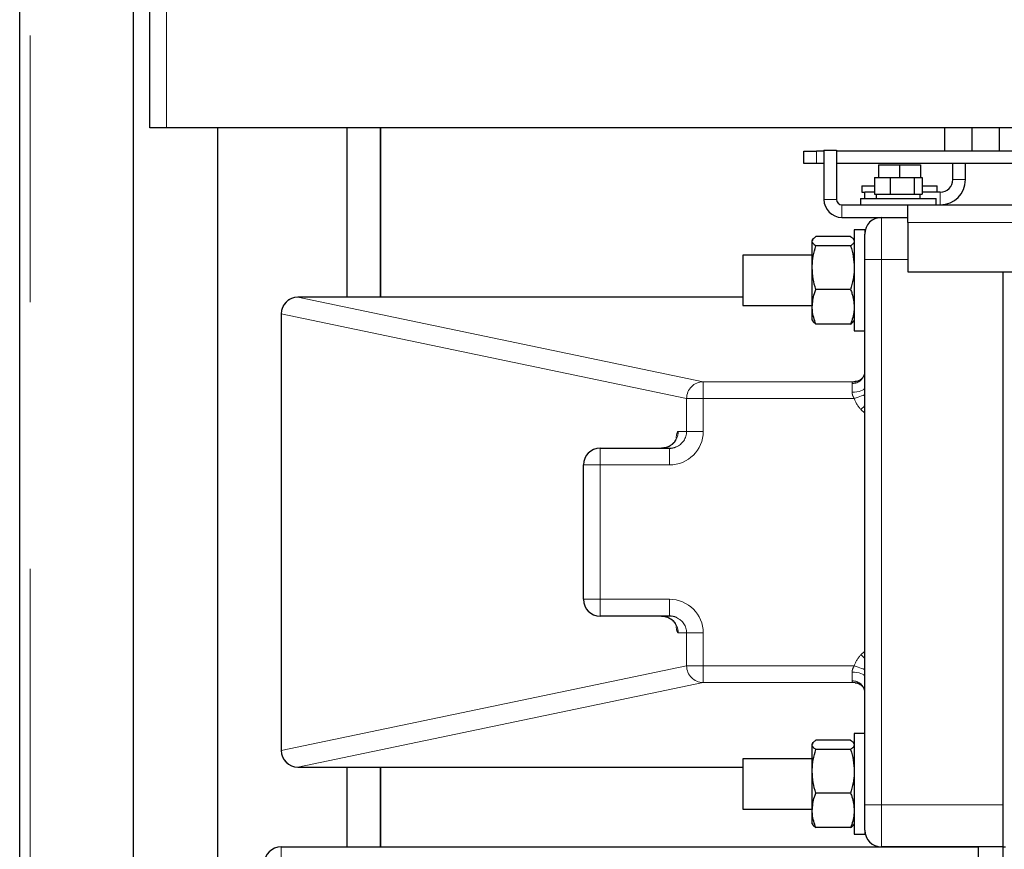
# Model space of a CAD drawing. Header units: millimetres. Extents: x 20 to 263, y 82 to 179.
# Tile 29 of 76: x 101.82 to 106.51, y 98.61 to 102.57. Entities that reach past the tile are written whole.
import ezdxf

# ---------------------------------------------------------------- set-up
doc = ezdxf.new("R2010")
doc.units = ezdxf.units.MM
doc.linetypes.add('PHANTOM', pattern=[12.7, 6.35, -1.27, 1.27, -1.27, 1.27, -1.27])

msp = doc.modelspace()

# ---------------------------------------------------------------- linework, layer by layer
at = {"color": 7, "linetype": 'Continuous', "lineweight": 25}
for p, q in [((101.8186, 85.4636), (101.8186, 112.6636)), ((102.3586, 112.1595), (102.3586, 85.4636)), ((102.4386, 102.0506), (102.4386, 111.9106)), ((102.5186, 102.0506), (102.4386, 102.0506)), ((107.4286, 102.0506), (102.5186, 102.0506)), ((102.7624, 98.5191), (102.7624, 102.0506)), ((103.3786, 101.2436), (103.3786, 102.0506)), ((103.5356, 102.0506), (103.5356, 101.2436)), ((103.5386, 101.2436), (103.5386, 102.0506)), ((106.2234, 102.0506), (106.2234, 101.9398)), ((106.3534, 102.0506), (106.3534, 101.9398)), ((106.4834, 102.0506), (106.4834, 101.9398)), ((105.5534, 101.8798), (105.5534, 101.9398)), ((105.5534, 101.9398), (105.6134, 101.9398)), ((105.6496, 101.9398), (105.6134, 101.9398)), ((105.6496, 101.9436), (105.6496, 101.7086)), ((105.6496, 101.9436), (105.7096, 101.9436)), ((105.7096, 101.9436), (105.7096, 101.7086)), ((106.6136, 101.9398), (105.7096, 101.9398)), ((105.6134, 101.8798), (105.5534, 101.8798)), ((105.6496, 101.8798), (105.6134, 101.8798)), ((106.6136, 101.8798), (105.7096, 101.8798)), ((105.9096, 101.8736), (105.9096, 101.8136)), ((105.9096, 101.8736), (106.0096, 101.8736)), ((106.0096, 101.8736), (106.0096, 101.8136)), ((106.0096, 101.8736), (106.1096, 101.8736)), ((106.1096, 101.8736), (106.1096, 101.8136)), ((106.2636, 101.8036), (106.2636, 101.8798)), ((106.3236, 101.8036), (106.3236, 101.8798)), ((105.8296, 101.7736), (105.8296, 101.7436)), ((105.8296, 101.7736), (105.8901, 101.7736)), ((105.8901, 101.8136), (105.8901, 101.7336)), ((105.8901, 101.8136), (105.9653, 101.8136)), ((105.9653, 101.8136), (105.9653, 101.7336)), ((105.9653, 101.8136), (106.0788, 101.8136)), ((106.0788, 101.8136), (106.0788, 101.7336)), ((106.0788, 101.8136), (106.1171, 101.8136)), ((106.1171, 101.8136), (106.1171, 101.7336)), ((106.1171, 101.7736), (106.1896, 101.7736)), ((106.1896, 101.7436), (106.1896, 101.7736)), ((105.8296, 101.7436), (105.8436, 101.7436)), ((105.8436, 101.7136), (105.8436, 101.7436)), ((105.8901, 101.7436), (105.8436, 101.7436)), ((105.8901, 101.7336), (105.9069, 101.7336)), ((105.8986, 101.7336), (105.8986, 101.7136)), ((105.9069, 101.7336), (105.9485, 101.7336)), ((105.9485, 101.7336), (105.9653, 101.7336)), ((105.9653, 101.7336), (105.9906, 101.7336)), ((105.9906, 101.7336), (106.0535, 101.7336)), ((106.0535, 101.7336), (106.0788, 101.7336)), ((106.0788, 101.7336), (106.0873, 101.7336)), ((106.0873, 101.7336), (106.1086, 101.7336)), ((106.1086, 101.7136), (106.1086, 101.7336)), ((106.1086, 101.7336), (106.1171, 101.7336)), ((106.2036, 101.7436), (106.1171, 101.7436)), ((105.7346, 101.6836), (106.0496, 101.6836)), ((105.8236, 101.7136), (105.8236, 101.6836)), ((105.8236, 101.7136), (106.1836, 101.7136)), ((106.0496, 101.6836), (124.9776, 101.6836)), ((106.0496, 101.5986), (106.0496, 101.6836)), ((106.1836, 101.6836), (106.1836, 101.7136)), ((105.7346, 101.6236), (106.0496, 101.6236)), ((106.0496, 101.5986), (106.0496, 101.3636)), ((105.8436, 101.5636), (105.7936, 101.5636)), ((105.7936, 101.5636), (105.7936, 101.0836)), ((105.8436, 101.5636), (105.8436, 101.5436)), ((105.8436, 101.4236), (105.8436, 101.5436)), ((105.5961, 101.518), (105.5936, 101.5136)), ((105.5936, 101.5097), (105.5936, 101.5136)), ((105.5936, 101.3836), (105.5936, 101.5097)), ((105.7767, 101.5318), (105.6106, 101.5318)), ((105.7936, 101.5136), (105.7911, 101.518)), ((105.7767, 101.4876), (105.6106, 101.4876)), ((105.5936, 101.4436), (105.2636, 101.4436)), ((105.2636, 101.4436), (105.2636, 101.2045)), ((105.8436, 98.8236), (105.8436, 101.4236)), ((105.5936, 101.1974), (105.5936, 101.3836)), ((106.0496, 101.3636), (124.7144, 101.3636)), ((106.5036, 98.6236), (106.5036, 101.3636)), ((105.7767, 101.2795), (105.6106, 101.2795)), ((105.2636, 101.2436), (103.1441, 101.2436)), ((103.1441, 101.2436), (103.1441, 101.2436)), ((103.0641, 101.1636), (103.0641, 99.0836)), ((105.2636, 101.2045), (105.2636, 101.2036)), ((105.2636, 101.2036), (105.5936, 101.2036)), ((105.5936, 101.1336), (105.5936, 101.1974)), ((105.5936, 101.1336), (105.5961, 101.1292)), ((105.7911, 101.1292), (105.7936, 101.1336)), ((105.7767, 101.1154), (105.6106, 101.1154)), ((105.7936, 101.0836), (105.8436, 101.0836)), ((105.7986, 100.8407), (105.7923, 100.8404)), ((105.7981, 100.8406), (105.8023, 100.841)), ((104.5836, 100.5236), (104.9138, 100.5236)), ((104.5036, 99.8036), (104.5036, 100.4436)), ((104.9138, 99.7236), (104.5836, 99.7236)), ((105.8436, 99.1636), (105.7936, 99.1636)), ((105.7936, 99.1636), (105.7936, 98.6836)), ((105.5961, 99.118), (105.5936, 99.1136)), ((105.5936, 99.1097), (105.5936, 99.1136)), ((105.5936, 98.9836), (105.5936, 99.1097)), ((105.7767, 99.1318), (105.6106, 99.1318)), ((105.7936, 99.1136), (105.7911, 99.118)), ((105.7767, 99.0876), (105.6106, 99.0876)), ((105.5936, 99.0436), (105.2636, 99.0436)), ((105.2636, 99.0436), (105.2636, 98.8045)), ((103.1441, 99.0036), (105.2636, 99.0036)), ((103.1441, 99.0036), (103.1441, 99.0036)), ((103.3786, 98.6236), (103.3786, 99.0036)), ((103.5356, 99.0036), (103.5356, 98.6236)), ((103.5386, 98.6236), (103.5386, 99.0036)), ((105.5936, 98.7974), (105.5936, 98.9836)), ((105.7767, 98.8795), (105.6106, 98.8795)), ((105.8436, 98.7036), (105.8436, 98.8236)), ((105.2636, 98.8045), (105.2636, 98.8036)), ((105.2636, 98.8036), (105.5936, 98.8036)), ((105.5936, 98.7336), (105.5936, 98.7974)), ((105.5936, 98.7336), (105.5961, 98.7293)), ((105.7911, 98.7292), (105.7936, 98.7336)), ((105.7767, 98.7154), (105.6106, 98.7154)), ((105.7936, 98.6836), (105.8436, 98.6836)), ((105.8436, 98.7036), (105.8436, 98.6836)), ((103.0636, 98.6236), (106.3836, 98.6236)), ((106.5036, 98.6236), (105.9236, 98.6236)), ((106.3836, 98.6236), (106.3836, 98.5436)), ((106.5036, 98.6236), (106.5136, 98.6236)), ((106.5036, 95.6236), (106.5036, 98.6236))]:
    msp.add_line(p, q, dxfattribs=at)
at = {"color": 8, "linetype": 'PHANTOM', "lineweight": 18}
for p, q in [((101.8686, 112.6495), (101.8686, 85.4636)), ((102.5186, 102.0506), (102.5186, 111.8906)), ((105.6134, 101.9398), (105.6134, 101.8798)), ((106.3236, 101.8036), (106.2636, 101.8036)), ((106.2036, 101.6836), (106.2036, 101.7436)), ((105.7096, 101.7086), (105.6496, 101.7086)), ((105.7346, 101.6836), (105.7346, 101.6236)), ((105.9236, 101.6236), (105.9236, 101.4236)), ((106.0496, 101.5986), (124.9329, 101.5986)), ((105.8436, 101.4236), (105.9236, 101.4236)), ((105.9236, 101.4236), (105.9236, 98.8236)), ((106.0496, 101.4236), (105.9236, 101.4236)), ((103.1441, 101.2436), (105.0748, 100.8404)), ((105.2636, 101.2436), (103.1441, 101.2436)), ((103.0646, 101.1636), (103.0641, 101.1636)), ((104.9953, 100.7604), (103.0646, 101.1636)), ((103.0646, 101.1636), (103.0646, 99.0836)), ((105.0748, 100.7604), (105.0748, 100.8404)), ((105.0748, 100.8404), (105.7923, 100.8404)), ((105.7836, 100.7903), (105.7836, 100.8324)), ((104.9953, 100.7604), (105.0748, 100.7604)), ((104.9953, 100.6036), (104.9953, 100.7604)), ((105.7938, 100.7604), (105.0748, 100.7604)), ((105.0748, 100.7604), (105.0748, 100.6036)), ((105.8436, 100.6912), (105.8255, 100.708)), ((104.9554, 100.6036), (104.9953, 100.6036)), ((104.9953, 100.6036), (105.0748, 100.6036)), ((104.5836, 100.5236), (104.5836, 100.4436)), ((104.9138, 100.5236), (104.9138, 100.4436)), ((104.5836, 100.4436), (104.5036, 100.4436)), ((104.9138, 100.4436), (104.5836, 100.4436)), ((104.5836, 100.4436), (104.5836, 99.8036)), ((104.5031, 100.0936), (104.5031, 100.1536)), ((104.5036, 100.1536), (104.5031, 100.1536)), ((104.5036, 100.0936), (104.5031, 100.0936)), ((104.5836, 99.8036), (104.5036, 99.8036)), ((104.5836, 99.8036), (104.9138, 99.8036)), ((104.5836, 99.8036), (104.5836, 99.7236)), ((104.9138, 99.8036), (104.9138, 99.7236)), ((104.9953, 99.6436), (104.9554, 99.6436)), ((104.9953, 99.4868), (104.9953, 99.6436)), ((105.0748, 99.6436), (104.9953, 99.6436)), ((105.0748, 99.6436), (105.0748, 99.4868)), ((105.8255, 99.5392), (105.8436, 99.556)), ((103.0646, 99.0836), (104.9953, 99.4868)), ((105.0748, 99.4868), (104.9953, 99.4868)), ((105.0748, 99.4068), (105.0748, 99.4868)), ((105.0748, 99.4868), (105.7938, 99.4868)), ((105.7836, 99.4148), (105.7836, 99.4569)), ((105.0748, 99.4068), (103.1441, 99.0036)), ((105.7923, 99.4068), (105.0748, 99.4068)), ((105.7923, 99.4068), (105.7979, 99.4066)), ((103.0646, 99.0836), (103.0641, 99.0836)), ((103.1441, 99.0036), (105.2636, 99.0036)), ((105.8436, 98.8236), (105.9236, 98.8236)), ((105.9236, 98.8236), (106.5036, 98.8236)), ((105.9236, 98.8236), (105.9236, 98.6236)), ((103.0636, 98.6236), (103.0636, 98.4236))]:
    msp.add_line(p, q, dxfattribs=at)
at = {"color": 8, "linetype": 'PHANTOM', "lineweight": 18, "flags": 128}
for points in [[(105.8436, 100.8127), (105.8425, 100.8083), (105.8391, 100.8041), (105.8335, 100.8002), (105.826, 100.7968), (105.817, 100.7941), (105.8066, 100.792), (105.7953, 100.7907), (105.7836, 100.7903)], [(105.7938, 100.7604), (105.8032, 100.7638), (105.8123, 100.767), (105.8209, 100.7701), (105.8288, 100.7729), (105.8357, 100.7754), (105.8414, 100.7775), (105.8436, 100.7783)], [(105.8255, 100.708), (105.8316, 100.7137), (105.8375, 100.7194), (105.8432, 100.7248), (105.8436, 100.7252)], [(105.8436, 99.522), (105.8432, 99.5224), (105.8375, 99.5279), (105.8316, 99.5335), (105.8255, 99.5392)], [(105.8436, 99.4689), (105.8414, 99.4697), (105.8357, 99.4718), (105.8288, 99.4743), (105.8209, 99.4771), (105.8123, 99.4802), (105.8032, 99.4835), (105.7938, 99.4868)], [(105.8436, 99.4345), (105.8425, 99.4389), (105.8391, 99.4431), (105.8335, 99.447), (105.826, 99.4504), (105.817, 99.4532), (105.8066, 99.4552), (105.7953, 99.4565), (105.7836, 99.4569)]]:
    msp.add_lwpolyline(points, dxfattribs=at)
at = {"color": 7, "linetype": 'Continuous', "lineweight": 25}
for centre, radius, start, end in [((106.2036, 101.8036), 0.12, 270, 0), ((106.2036, 101.8036), 0.06, 270, 0), ((105.7346, 101.7086), 0.085, 180, 270), ((105.7346, 101.7086), 0.025, 180, 270), ((105.9236, 101.5436), 0.08, 90, 180), ((103.1441, 101.1636), 0.08, 90, 180), ((104.5836, 100.4436), 0.08, 90, 180), ((104.5836, 99.8036), 0.08, 180, 270), ((103.1441, 99.0836), 0.08, 180, 270), ((105.9236, 98.7036), 0.08, 180, 270), ((103.0636, 98.5436), 0.08, 90, 180)]:
    msp.add_arc(centre, radius, start, end, dxfattribs=at)
at = {"color": 8, "linetype": 'PHANTOM', "lineweight": 18}
for centre, radius, start, end in [((103.1446, 101.1636), 0.08, 90.3419, 179.9959), ((105.7865, 100.8896), 0.0572, 267.1495, 356.832), ((105.0753, 100.7604), 0.08, 90.3427, 179.9958), ((104.8756, 100.6034), 0.0798, 270.1772, 0.1769), ((104.6631, 100.1536), 0.16, 175.5026, 180), ((104.6631, 100.0936), 0.16, 180, 184.4974), ((104.8756, 99.6439), 0.0798, 359.8231, 89.8228), ((105.0753, 99.4868), 0.08, 180.0047, 269.6568), ((105.7865, 99.3576), 0.0572, 3.168, 92.8505), ((103.1446, 99.0836), 0.08, 180.0041, 269.6581)]:
    msp.add_arc(centre, radius, start, end, dxfattribs=at)
for centre, major_axis, ratio, start_param, end_param in [((105.9036, 100.8386), (0.12, 0), 0.038834, 2.604044, 2.758281), ((105.9036, 100.8199), (0, 0.1474), 0.814102, 1.986613, 2.433088), ((104.9138, 100.6036), (0.161, 0), 0.993842, 4.712389, 6.283185), ((104.9554, 100.4436), (0, 0.16), 0.111496, 0, 0.62846), ((104.9138, 100.6036), (0.0815, 0), 0.981787, 5.10626, 6.283185), ((104.9138, 99.6436), (-0.161, 0), 0.993842, 3.141593, 4.712389), ((104.9138, 99.6436), (0.0815, 0), 0.981787, 0, 1.151954), ((104.9554, 99.8036), (0, 0.16), 0.111496, 2.511891, 3.141593), ((105.9036, 99.4273), (0, 0.1474), 0.814102, 0.708505, 1.15498)]:
    msp.add_ellipse(centre, major_axis=major_axis, ratio=ratio, start_param=start_param, end_param=end_param, dxfattribs=at)
at = {"color": 7, "linetype": 'Continuous', "lineweight": 25}
for centre, start_param, end_param in [((104.9138, 100.6036), 4.712389, 5.10626), ((104.9138, 99.6436), 1.151954, 1.570796)]:
    msp.add_ellipse(centre, major_axis=(0.0815, 0), ratio=0.981787, start_param=start_param, end_param=end_param, dxfattribs=at)
for points, knots in [([(105.5936, 101.5097), (105.5936, 101.5102), (105.5938, 101.5142), (105.5975, 101.5217), (105.6062, 101.5284), (105.6106, 101.5318)], [0, 0, 0, 0, 0.070111, 0.530772, 1, 1, 1, 1]), ([(105.6106, 101.4876), (105.6058, 101.4912), (105.5963, 101.4985), (105.5945, 101.5059), (105.5936, 101.5097)], [0, 0, 0, 0, 0.495457, 1, 1, 1, 1]), ([(105.7767, 101.5318), (105.7817, 101.5282), (105.7884, 101.5235), (105.79, 101.5187), (105.7904, 101.5176)], [0, 0, 0, 0, 0.764821, 1, 1, 1, 1]), ([(105.7936, 101.5097), (105.7936, 101.5092), (105.7934, 101.5052), (105.7897, 101.4978), (105.781, 101.491), (105.7767, 101.4876)], [0, 0, 0, 0, 0.070072, 0.530797, 1, 1, 1, 1]), ([(105.5936, 101.3836), (105.5936, 101.386), (105.5938, 101.4047), (105.5975, 101.4399), (105.6062, 101.4716), (105.6106, 101.4876)], [0, 0, 0, 0, 0.070083, 0.530772, 1, 1, 1, 1]), ([(105.7767, 101.4876), (105.7814, 101.4707), (105.791, 101.4366), (105.7927, 101.4013), (105.7936, 101.3836)], [0, 0, 0, 0, 0.495464, 1, 1, 1, 1]), ([(105.6106, 101.2795), (105.6058, 101.2964), (105.5963, 101.3305), (105.5945, 101.3658), (105.5936, 101.3836)], [0, 0, 0, 0, 0.495453, 1, 1, 1, 1]), ([(105.7936, 101.3836), (105.7936, 101.3811), (105.7934, 101.3624), (105.7897, 101.3272), (105.781, 101.2955), (105.7767, 101.2795)], [0, 0, 0, 0, 0.070105, 0.530783, 1, 1, 1, 1]), ([(105.5936, 101.1974), (105.5957, 101.219), (105.5984, 101.2467), (105.6084, 101.2735), (105.6106, 101.2795)], [0, 0, 0, 0, 0.7755986, 1, 1, 1, 1]), ([(105.7767, 101.2795), (105.7789, 101.2735), (105.7889, 101.2467), (105.7916, 101.219), (105.7936, 101.1974)], [0, 0, 0, 0, 0.224401, 1, 1, 1, 1]), ([(105.6106, 101.1154), (105.6037, 101.1359), (105.5947, 101.163), (105.5938, 101.1907), (105.5936, 101.1974)], [0, 0, 0, 0, 0.757626, 1, 1, 1, 1]), ([(105.7936, 101.1974), (105.7934, 101.1907), (105.7926, 101.163), (105.7835, 101.1359), (105.7767, 101.1154)], [0, 0, 0, 0, 0.242374, 1, 1, 1, 1]), ([(105.5968, 101.1296), (105.5973, 101.1283), (105.5993, 101.1235), (105.6058, 101.1188), (105.6106, 101.1154)], [0, 0, 0, 0, 0.275761, 1, 1, 1, 1]), ([(105.7767, 101.1154), (105.7817, 101.119), (105.7884, 101.1237), (105.79, 101.1285), (105.7904, 101.1296)], [0, 0, 0, 0, 0.764806, 1, 1, 1, 1]), ([(105.8433, 100.8855), (105.8432, 100.8827), (105.8429, 100.8766), (105.8371, 100.8631), (105.8261, 100.8511), (105.8123, 100.8428), (105.8025, 100.8418), (105.7984, 100.8413)], [0, 0, 0, 0, 0.182718, 0.392985, 0.615143, 0.839492, 1, 1, 1, 1]), ([(104.9462, 100.5701), (104.9462, 100.5702), (104.9462, 100.5703), (104.9446, 100.5657), (104.9397, 100.5567), (104.9305, 100.5451), (104.9164, 100.5341), (104.8976, 100.5254), (104.8834, 100.5242), (104.8759, 100.5236)], [0, 0, 0, 0, 0.080006, 0.193959, 0.316889, 0.460047, 0.624966, 0.802526, 1, 1, 1, 1]), ([(104.8759, 99.7236), (104.883, 99.723), (104.8966, 99.722), (104.9143, 99.7142), (104.9279, 99.7043), (104.9373, 99.6939), (104.943, 99.6846), (104.9457, 99.6787), (104.9464, 99.6763), (104.9463, 99.6768), (104.9462, 99.6769)], [0, 0, 0, 0, 0.186887, 0.356569, 0.506975, 0.640684, 0.757472, 0.864183, 0.967867, 1, 1, 1, 1]), ([(105.7979, 99.4061), (105.7991, 99.4062), (105.8059, 99.4064), (105.8184, 99.4011), (105.8318, 99.391), (105.8401, 99.3782), (105.8434, 99.3672), (105.8434, 99.363), (105.8434, 99.3615)], [0, 0, 0, 0, 0.047072, 0.268687, 0.492363, 0.69853, 0.890362, 1, 1, 1, 1]), ([(105.5936, 99.1097), (105.5936, 99.1102), (105.5938, 99.1142), (105.5975, 99.1217), (105.6062, 99.1284), (105.6106, 99.1318)], [0, 0, 0, 0, 0.070111, 0.530772, 1, 1, 1, 1]), ([(105.6106, 99.0876), (105.6058, 99.0912), (105.5963, 99.0985), (105.5945, 99.1059), (105.5936, 99.1097)], [0, 0, 0, 0, 0.495457, 1, 1, 1, 1]), ([(105.7767, 99.1318), (105.7817, 99.1282), (105.7884, 99.1235), (105.79, 99.1187), (105.7904, 99.1176)], [0, 0, 0, 0, 0.764821, 1, 1, 1, 1]), ([(105.7936, 99.1097), (105.7936, 99.1092), (105.7934, 99.1052), (105.7897, 99.0978), (105.781, 99.091), (105.7767, 99.0876)], [0, 0, 0, 0, 0.070072, 0.530797, 1, 1, 1, 1]), ([(105.5936, 98.9836), (105.5936, 98.986), (105.5938, 99.0047), (105.5975, 99.0399), (105.6062, 99.0716), (105.6106, 99.0876)], [0, 0, 0, 0, 0.070083, 0.530772, 1, 1, 1, 1]), ([(105.7767, 99.0876), (105.7814, 99.0707), (105.791, 99.0366), (105.7927, 99.0013), (105.7936, 98.9836)], [0, 0, 0, 0, 0.495464, 1, 1, 1, 1]), ([(105.6106, 98.8795), (105.6058, 98.8964), (105.5963, 98.9305), (105.5945, 98.9658), (105.5936, 98.9836)], [0, 0, 0, 0, 0.495453, 1, 1, 1, 1]), ([(105.7936, 98.9836), (105.7936, 98.9811), (105.7934, 98.9624), (105.7897, 98.9272), (105.781, 98.8955), (105.7767, 98.8795)], [0, 0, 0, 0, 0.070105, 0.530783, 1, 1, 1, 1]), ([(105.5936, 98.7974), (105.5957, 98.819), (105.5984, 98.8467), (105.6084, 98.8735), (105.6106, 98.8795)], [0, 0, 0, 0, 0.7755986, 1, 1, 1, 1]), ([(105.7767, 98.8795), (105.7789, 98.8735), (105.7889, 98.8467), (105.7916, 98.819), (105.7936, 98.7974)], [0, 0, 0, 0, 0.224401, 1, 1, 1, 1]), ([(105.6106, 98.7154), (105.6037, 98.7359), (105.5947, 98.763), (105.5938, 98.7907), (105.5936, 98.7974)], [0, 0, 0, 0, 0.757626, 1, 1, 1, 1]), ([(105.7936, 98.7974), (105.7934, 98.7907), (105.7926, 98.763), (105.7835, 98.7359), (105.7767, 98.7154)], [0, 0, 0, 0, 0.242374, 1, 1, 1, 1]), ([(105.5968, 98.7296), (105.5973, 98.7283), (105.5993, 98.7235), (105.6058, 98.7188), (105.6106, 98.7154)], [0, 0, 0, 0, 0.275761, 1, 1, 1, 1]), ([(105.7767, 98.7154), (105.7817, 98.719), (105.7884, 98.7237), (105.79, 98.7285), (105.7904, 98.7296)], [0, 0, 0, 0, 0.764806, 1, 1, 1, 1])]:
    msp.add_open_spline(points, degree=3, knots=knots, dxfattribs=at)
at = {"color": 8, "linetype": 'PHANTOM', "lineweight": 18}
for points, knots in [([(105.7836, 100.8324), (105.7838, 100.8338), (105.7846, 100.8386), (105.7892, 100.8396), (105.7923, 100.8404)], [0, 0, 0, 0, 0.300928, 1, 1, 1, 1]), ([(105.7938, 100.7604), (105.7919, 100.7637), (105.7875, 100.7712), (105.7841, 100.7816), (105.7837, 100.7882), (105.7836, 100.7903)], [0, 0, 0, 0, 0.352834, 0.799681, 1, 1, 1, 1]), ([(105.7836, 99.4569), (105.7839, 99.4603), (105.7847, 99.4706), (105.7902, 99.4803), (105.7938, 99.4868)], [0, 0, 0, 0, 0.326632, 1, 1, 1, 1]), ([(105.7923, 99.4068), (105.7892, 99.4076), (105.7846, 99.4086), (105.7838, 99.4134), (105.7836, 99.4148)], [0, 0, 0, 0, 0.699072, 1, 1, 1, 1])]:
    msp.add_open_spline(points, degree=3, knots=knots, dxfattribs=at)

doc.saveas('drawing.dxf')
